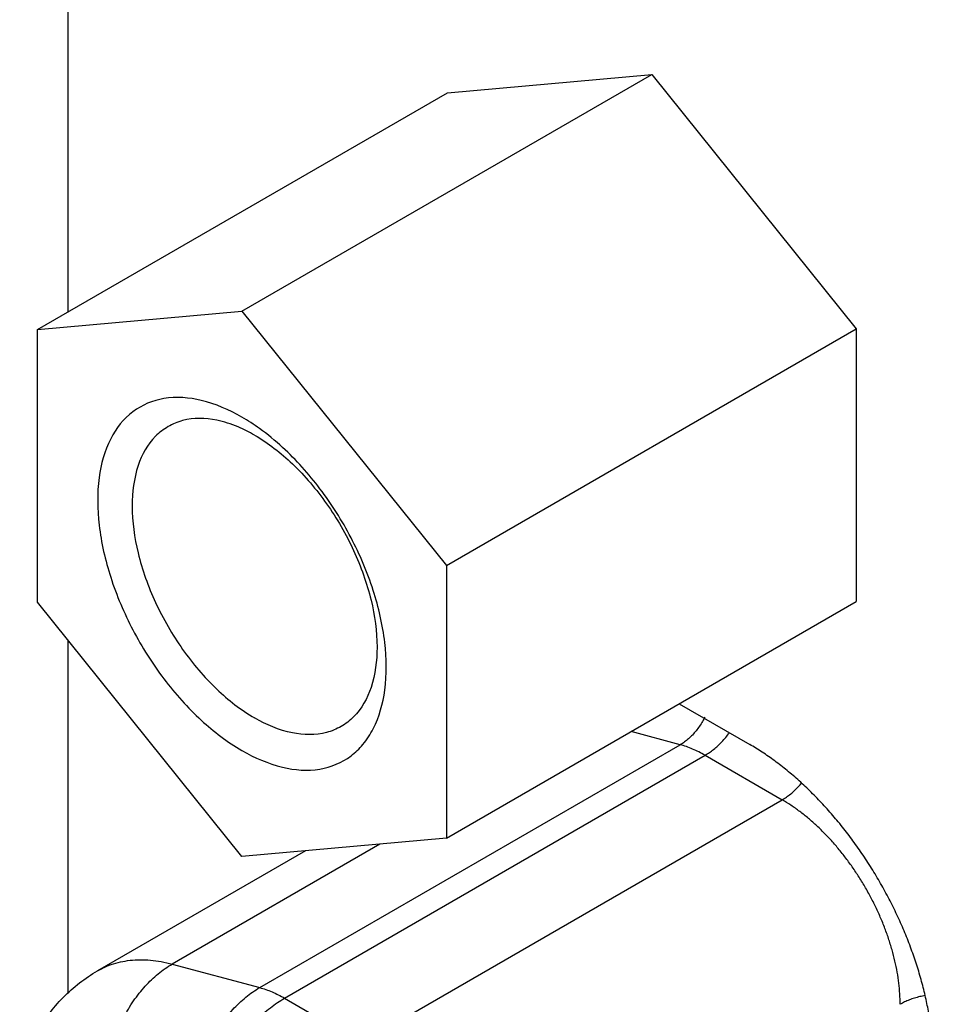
# Model space of a CAD drawing. Header units: inches. Extents: x 0 to 34, y 0 to 22.
# Tile 14 of 54: x 3.634 to 4.225, y 11.543 to 12.18. Entities that reach past the tile are written whole.
import ezdxf

# ---------------------------------------------------------------- set-up
doc = ezdxf.new("R2010")
doc.units = ezdxf.units.IN
doc.header["$LTSCALE"] = 1.87
doc.header["$MEASUREMENT"] = 0
doc.layers.get('0').update_dxf_attribs({"linetype": 'CONTINUOUS'})

msp = doc.modelspace()

# ---------------------------------------------------------------- linework, layer by layer
at = {"color": 7, "linetype": 'CONTINUOUS'}
for p, q in [((3.66509, 11.99083), (3.66509, 12.88002)), ((3.77752, 11.9912), (4.04269, 12.1443)), ((3.91046, 12.1325), (4.04269, 12.1443)), ((4.04269, 12.1443), (4.17492, 11.9798)), ((3.64529, 11.97939), (3.91046, 12.1325)), ((3.64529, 11.97939), (3.77752, 11.9912)), ((3.77752, 11.9912), (3.90975, 11.8267)), ((3.64529, 11.80309), (3.64529, 11.97939)), ((3.90975, 11.8267), (4.17492, 11.9798)), ((4.17492, 11.9798), (4.17492, 11.8035)), ((3.90975, 11.8267), (3.90975, 11.6504)), ((3.77752, 11.6386), (3.64529, 11.80309)), ((3.90975, 11.6504), (4.17492, 11.8035)), ((3.66509, 11.54987), (3.66509, 11.77846)), ((4.06035, 11.73735), (4.10596, 11.71102)), ((4.06102, 11.71084), (4.0292, 11.71937)), ((3.78898, 11.55377), (4.06102, 11.71084)), ((3.80509, 11.54692), (4.07713, 11.70399)), ((4.07713, 11.70399), (4.12696, 11.67522)), ((3.85492, 11.51815), (4.12696, 11.67522)), ((3.90975, 11.6504), (3.77752, 11.6386)), ((3.81859, 11.64226), (3.68416, 11.56465)), ((3.86677, 11.64656), (3.73235, 11.56895)), ((3.73235, 11.56895), (3.78898, 11.55377)), ((3.80509, 11.54692), (3.85492, 11.51815))]:
    msp.add_line(p, q, dxfattribs=at)
for points, knots in [([(3.77752, 11.92267), (3.76931, 11.92741), (3.75302, 11.93457), (3.72763, 11.93667), (3.70553, 11.9276), (3.69055, 11.90829), (3.68362, 11.88221), (3.68415, 11.85145), (3.69187, 11.81805), (3.70617, 11.78443), (3.72594, 11.75315), (3.74967, 11.72662), (3.76806, 11.71258), (3.77752, 11.70712)], [0, 0, 0, 0, 0.085697, 0.158612, 0.224311, 0.292577, 0.371546, 0.463985, 0.568181, 0.679701, 0.792732, 0.901245, 1, 1, 1, 1]), ([(3.76121, 11.92071), (3.75392, 11.92218), (3.74279, 11.92249), (3.73268, 11.91826), (3.72972, 11.91655)], [0, 0, 0, 0, 0.685696, 1, 1, 1, 1]), ([(3.72972, 11.91655), (3.72676, 11.91484), (3.71803, 11.9082), (3.70842, 11.89039), (3.70526, 11.86381), (3.70955, 11.83354), (3.72084, 11.80207), (3.73807, 11.77222), (3.75966, 11.74673), (3.77681, 11.73329), (3.78569, 11.72817)], [0, 0, 0, 0, 0.045374, 0.144463, 0.262509, 0.400452, 0.552634, 0.709882, 0.86203, 1, 1, 1, 1]), ([(3.78569, 11.91106), (3.79456, 11.90593), (3.81171, 11.89249), (3.8333, 11.867), (3.85054, 11.83715), (3.86182, 11.80569), (3.86612, 11.77541), (3.86296, 11.74884), (3.85334, 11.73103), (3.84462, 11.72438), (3.84166, 11.72267)], [0, 0, 0, 0, 0.13797, 0.290118, 0.447366, 0.599548, 0.737491, 0.855537, 0.954626, 1, 1, 1, 1]), ([(3.85581, 11.71103), (3.85837, 11.71412), (3.86542, 11.72501), (3.87142, 11.74758), (3.87089, 11.77834), (3.86317, 11.81175), (3.84888, 11.84536), (3.8291, 11.87664), (3.81269, 11.89499), (3.80382, 11.90312)], [0, 0, 0, 0, 0.05589, 0.178379, 0.321762, 0.483382, 0.656362, 0.831684, 1, 1, 1, 1]), ([(3.84166, 11.72267), (3.8387, 11.72096), (3.82858, 11.71673), (3.80835, 11.7173), (3.79328, 11.72378), (3.78569, 11.72817)], [0, 0, 0, 0, 0.17296, 0.550295, 1, 1, 1, 1]), ([(4.07698, 11.72866), (4.07651, 11.72774), (4.07542, 11.72573), (4.07354, 11.72276), (4.07206, 11.72076), (4.07128, 11.71981)], [0, 0, 0, 0, 0.293294, 0.65062, 1, 1, 1, 1]), ([(4.07128, 11.71981), (4.07053, 11.71888), (4.06897, 11.71711), (4.06646, 11.7147), (4.06382, 11.71259), (4.06196, 11.71139), (4.06102, 11.71084)], [0, 0, 0, 0, 0.261777, 0.515884, 0.761987, 1, 1, 1, 1]), ([(4.08795, 11.71273), (4.08882, 11.71364), (4.09051, 11.71555), (4.09209, 11.71755), (4.09285, 11.71859)], [0, 0, 0, 0, 0.493773, 1, 1, 1, 1]), ([(3.77752, 11.70712), (3.78573, 11.70238), (3.80202, 11.69523), (3.82741, 11.69312), (3.84566, 11.70061), (3.85351, 11.70826), (3.85581, 11.71103)], [0, 0, 0, 0, 0.334045, 0.618262, 0.874354, 1, 1, 1, 1]), ([(4.07713, 11.70399), (4.07579, 11.70476), (4.07312, 11.70621), (4.06907, 11.70809), (4.06505, 11.70965), (4.06236, 11.71049), (4.06102, 11.71084)], [0, 0, 0, 0, 0.263526, 0.518065, 0.763533, 1, 1, 1, 1]), ([(4.07713, 11.70399), (4.07807, 11.70454), (4.07996, 11.70574), (4.08271, 11.7078), (4.08539, 11.71014), (4.08711, 11.71184), (4.08795, 11.71273)], [0, 0, 0, 0, 0.235252, 0.481051, 0.736383, 1, 1, 1, 1]), ([(4.22475, 11.50526), (4.22475, 11.50843), (4.22456, 11.51489), (4.22372, 11.52469), (4.22234, 11.53471), (4.22041, 11.54491), (4.21796, 11.55524), (4.21498, 11.56567), (4.21149, 11.57614), (4.20752, 11.58658), (4.20307, 11.59697), (4.19817, 11.60726), (4.19284, 11.61739), (4.18711, 11.62732), (4.181, 11.63699), (4.17454, 11.64638), (4.16777, 11.65543), (4.16071, 11.66409), (4.15339, 11.67234), (4.14585, 11.68014), (4.13812, 11.68744), (4.13025, 11.6942), (4.12227, 11.70041), (4.1142, 11.70604), (4.10871, 11.70943), (4.10596, 11.71102)], [0, 0, 0, 0, 0.038531, 0.078387, 0.119408, 0.161413, 0.204443, 0.248426, 0.293141, 0.338375, 0.384182, 0.43041, 0.476809, 0.523179, 0.569578, 0.615806, 0.661614, 0.706849, 0.751565, 0.795549, 0.83858, 0.880586, 0.921609, 0.961467, 1, 1, 1, 1]), ([(4.12696, 11.67522), (4.12791, 11.67577), (4.1298, 11.67697), (4.13254, 11.67903), (4.13522, 11.68136), (4.13757, 11.6837), (4.139, 11.68527), (4.13958, 11.68595)], [0, 0, 0, 0, 0.19739, 0.403503, 0.61752, 0.838436, 1, 1, 1, 1]), ([(4.20332, 11.54295), (4.20332, 11.54519), (4.20317, 11.54974), (4.20253, 11.55666), (4.20146, 11.56375), (4.19998, 11.57097), (4.19809, 11.57827), (4.19581, 11.58563), (4.19314, 11.59299), (4.1901, 11.60032), (4.18671, 11.60758), (4.18299, 11.61473), (4.17895, 11.62171), (4.17463, 11.62851), (4.17004, 11.63507), (4.16521, 11.64137), (4.16017, 11.64736), (4.15494, 11.65302), (4.14955, 11.65831), (4.14404, 11.6632), (4.13844, 11.66767), (4.13277, 11.67169), (4.1289, 11.6741), (4.12696, 11.67522)], [0, 0, 0, 0, 0.042271, 0.086048, 0.131223, 0.177675, 0.225259, 0.273817, 0.323191, 0.373219, 0.423731, 0.474533, 0.525421, 0.576198, 0.626688, 0.676716, 0.726103, 0.774673, 0.822259, 0.868711, 0.913893, 0.957687, 1, 1, 1, 1]), ([(3.68416, 11.56465), (3.68521, 11.56525), (3.68807, 11.56677), (3.69298, 11.5688), (3.69894, 11.57048), (3.7052, 11.57151), (3.71171, 11.57188), (3.71845, 11.57158), (3.72538, 11.57063), (3.73001, 11.56958), (3.73235, 11.56895)], [0, 0, 0, 0, 0.073114, 0.195566, 0.319828, 0.44694, 0.577818, 0.713237, 0.853813, 1, 1, 1, 1]), ([(3.63373, 11.49739), (3.63625, 11.50678), (3.64348, 11.52486), (3.66079, 11.54813), (3.67602, 11.55994), (3.68416, 11.56465)], [0, 0, 0, 0, 0.337799, 0.671991, 1, 1, 1, 1]), ([(3.6888, 11.4908), (3.68894, 11.49295), (3.68937, 11.49725), (3.69038, 11.50367), (3.69177, 11.51005), (3.69353, 11.51635), (3.69564, 11.52251), (3.6981, 11.52852), (3.70088, 11.53431), (3.70397, 11.53986), (3.70735, 11.54513), (3.71099, 11.55008), (3.71487, 11.55468), (3.71896, 11.55889), (3.72325, 11.5627), (3.72769, 11.56607), (3.73079, 11.56805), (3.73235, 11.56895)], [0, 0, 0, 0, 0.069509, 0.139555, 0.20991, 0.280345, 0.350627, 0.420524, 0.489801, 0.558235, 0.625626, 0.691803, 0.756614, 0.819924, 0.88163, 0.941664, 1, 1, 1, 1]), ([(3.74606, 11.48205), (3.74634, 11.4842), (3.74701, 11.48849), (3.7484, 11.49487), (3.75016, 11.50117), (3.75228, 11.50734), (3.75473, 11.51334), (3.75752, 11.51913), (3.76061, 11.52468), (3.76398, 11.52995), (3.76762, 11.5349), (3.7715, 11.5395), (3.7756, 11.54372), (3.77988, 11.54752), (3.78433, 11.5509), (3.78742, 11.55287), (3.78898, 11.55377)], [0, 0, 0, 0, 0.075278, 0.150888, 0.226583, 0.302113, 0.37723, 0.451681, 0.525228, 0.597655, 0.668777, 0.738429, 0.806467, 0.872782, 0.937302, 1, 1, 1, 1]), ([(3.78898, 11.55377), (3.79032, 11.55341), (3.79302, 11.55258), (3.79703, 11.55102), (3.80109, 11.54913), (3.80375, 11.54769), (3.80509, 11.54692)], [0, 0, 0, 0, 0.236467, 0.481935, 0.736474, 1, 1, 1, 1]), ([(3.75566, 11.48482), (3.75641, 11.48682), (3.75803, 11.49081), (3.76075, 11.49669), (3.76377, 11.50247), (3.76707, 11.50811), (3.77062, 11.51358), (3.77439, 11.51883), (3.77837, 11.52384), (3.78253, 11.52856), (3.78684, 11.53297), (3.79127, 11.53704), (3.79579, 11.54074), (3.80038, 11.54405), (3.80352, 11.54601), (3.80509, 11.54692)], [0, 0, 0, 0, 0.07942, 0.159696, 0.240482, 0.321419, 0.402139, 0.482274, 0.561475, 0.639415, 0.715783, 0.790278, 0.862629, 0.9326, 1, 1, 1, 1]), ([(4.21945, 11.54862), (4.21832, 11.54841), (4.21601, 11.54792), (4.21261, 11.54698), (4.20931, 11.54583), (4.20621, 11.54451), (4.20426, 11.54349), (4.20332, 11.54295)], [0, 0, 0, 0, 0.200865, 0.41147, 0.615493, 0.81194, 1, 1, 1, 1])]:
    msp.add_open_spline(points, degree=3, knots=knots, dxfattribs=at)
for points in [[(3.78885, 11.91534), (3.78519, 11.91797), (3.78142, 11.92042), (3.77752, 11.92267)], [(3.77506, 11.91638), (3.77061, 11.91826), (3.76598, 11.91975), (3.76121, 11.92071)], [(3.78569, 11.91106), (3.78226, 11.91303), (3.77872, 11.91483), (3.77506, 11.91638)], [(3.80382, 11.90312), (3.79907, 11.90747), (3.79408, 11.91158), (3.78885, 11.91534)]]:
    msp.add_open_spline(points, degree=3, dxfattribs=at)

doc.saveas('drawing.dxf')
